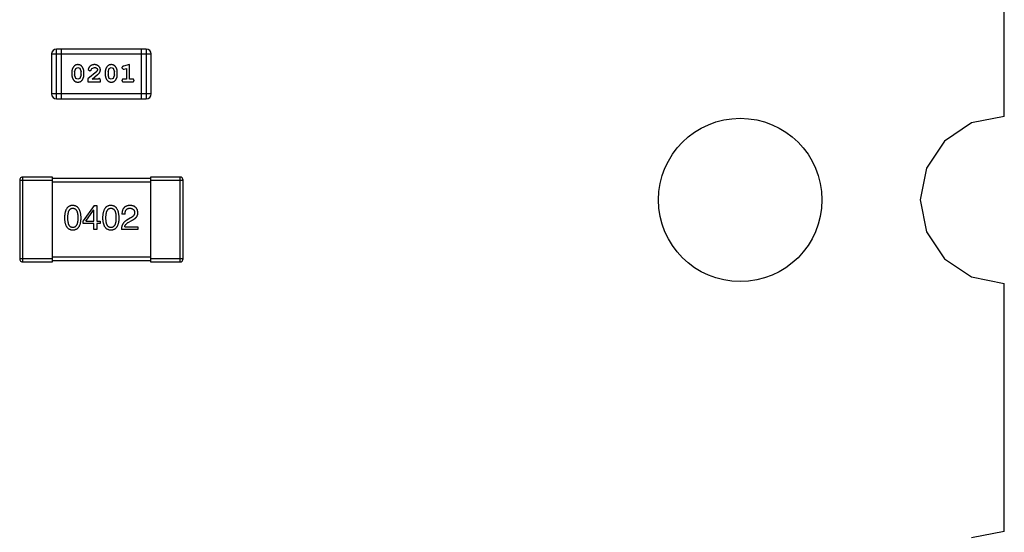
# Model space of a CAD drawing. Header units: inches. Extents: x -50 to 60, y -7 to 68.
# Tile 104 of 108: x 54.27 to 60.3, y 37.25 to 40.39. Entities that reach past the tile are written whole.
import ezdxf

# ---------------------------------------------------------------- set-up
doc = ezdxf.new("R2010")
doc.units = ezdxf.units.IN
doc.header["$LTSCALE"] = 1.21
doc.header["$MEASUREMENT"] = 0
doc.layers.get('0').update_dxf_attribs({"linetype": 'CONTINUOUS'})

msp = doc.modelspace()

# ---------------------------------------------------------------- linework, layer by layer
at = {"color": 7, "linetype": 'Continuous'}
for p, q in [((60.297, 39.7995), (60.2972, 41.3199)), ((54.4969, 39.9076), (54.4969, 40.2124)), ((55.0456, 40.2124), (54.4969, 40.2124)), ((54.5274, 39.9076), (54.5274, 40.2124)), ((55.0151, 40.2124), (55.0151, 39.9076)), ((55.0456, 40.2124), (55.0456, 39.9076)), ((54.4665, 40.1819), (54.4665, 39.9381)), ((54.4665, 40.1819), (55.0761, 40.1819)), ((55.0761, 39.9381), (55.0761, 40.1819)), ((54.6077, 40.0718), (54.6149, 40.0936)), ((54.6149, 40.0936), (54.6273, 40.0994)), ((54.6273, 40.0994), (54.6394, 40.0941)), ((54.6394, 40.0941), (54.647, 40.0718)), ((54.7429, 40.0751), (54.6879, 40.0301)), ((54.691, 40.0873), (54.6999, 40.0789)), ((54.6999, 40.0789), (54.7083, 40.0855)), ((54.7083, 40.0855), (54.7133, 40.094)), ((54.7133, 40.094), (54.7282, 40.0994)), ((54.7477, 40.0848), (54.7429, 40.0751)), ((54.8122, 40.0718), (54.8194, 40.0936)), ((54.8194, 40.0936), (54.8318, 40.0994)), ((54.8318, 40.0994), (54.8439, 40.0941)), ((54.8439, 40.0941), (54.8515, 40.0718)), ((54.8971, 40.0976), (54.905, 40.0883)), ((54.905, 40.0883), (54.9104, 40.0894)), ((54.9427, 40.1167), (54.9062, 40.1068)), ((54.9104, 40.0894), (54.9254, 40.0935)), ((54.9254, 40.0935), (54.9254, 40.0286)), ((54.9427, 40.0286), (54.9427, 40.1167)), ((54.5904, 40.072), (54.5904, 40.0543)), ((54.6077, 40.0718), (54.6077, 40.0546)), ((54.6153, 40.0323), (54.6077, 40.0546)), ((54.6274, 40.027), (54.6153, 40.0323)), ((54.6397, 40.0328), (54.6274, 40.027)), ((54.647, 40.0546), (54.6397, 40.0328)), ((54.647, 40.0546), (54.647, 40.0718)), ((54.6643, 40.0543), (54.6643, 40.072)), ((54.6879, 40.0301), (54.6879, 40.0113)), ((54.7146, 40.0286), (54.7482, 40.0556)), ((54.7508, 40.0286), (54.7146, 40.0286)), ((54.7563, 40.0317), (54.7508, 40.0286)), ((54.765, 40.0113), (54.765, 40.0191)), ((54.7949, 40.072), (54.7949, 40.0543)), ((54.8122, 40.0718), (54.8122, 40.0546)), ((54.8198, 40.0323), (54.8122, 40.0546)), ((54.832, 40.027), (54.8198, 40.0323)), ((54.8442, 40.0328), (54.832, 40.027)), ((54.8515, 40.0546), (54.8442, 40.0328)), ((54.8515, 40.0546), (54.8515, 40.0718)), ((54.8688, 40.0543), (54.8688, 40.072)), ((54.9254, 40.0286), (54.9081, 40.0286)), ((54.96, 40.0286), (54.9427, 40.0286)), ((54.6879, 40.0113), (54.765, 40.0113)), ((54.9081, 40.0113), (54.96, 40.0113)), ((55.0761, 39.9381), (54.4665, 39.9381)), ((54.4969, 39.9076), (55.0456, 39.9076)), ((60.297, 39.7995), (60.0961, 39.7595)), ((60.0961, 39.7595), (59.9307, 39.649)), ((59.9307, 39.649), (59.8202, 39.4836)), ((59.8202, 39.4836), (59.7814, 39.2885)), ((54.2913, 38.9087), (54.2913, 39.4287)), ((54.4713, 39.4287), (54.2913, 39.4287)), ((54.4713, 38.9087), (54.4713, 39.4287)), ((55.0713, 39.4187), (54.4713, 39.4187)), ((55.0713, 39.4287), (55.0713, 38.9087)), ((55.2513, 39.4287), (55.0713, 39.4287)), ((55.2513, 39.4287), (55.2513, 38.9087)), ((54.2713, 39.4087), (54.2713, 38.9287)), ((54.2713, 39.4087), (54.4713, 39.4087)), ((54.4713, 39.3987), (55.0713, 39.3987)), ((55.0713, 39.4087), (55.2713, 39.4087)), ((55.2713, 38.9287), (55.2713, 39.4087)), ((54.7268, 39.2549), (54.6596, 39.1615)), ((54.7268, 39.2549), (54.7424, 39.2549)), ((54.7424, 39.2549), (54.7424, 39.159)), ((59.7814, 39.2885), (59.8202, 39.0934)), ((54.6768, 39.159), (54.7235, 39.2262)), ((54.7244, 39.2262), (54.7235, 39.2262)), ((54.7244, 39.159), (54.7244, 39.2262)), ((54.9157, 39.2016), (54.8969, 39.2016)), ((54.9477, 39.1771), (54.928, 39.1656)), ((54.6596, 39.1435), (54.6596, 39.1615)), ((54.7244, 39.1435), (54.6596, 39.1435)), ((54.6768, 39.159), (54.7244, 39.159)), ((54.7244, 39.1074), (54.7244, 39.1435)), ((54.7424, 39.159), (54.7645, 39.159)), ((54.7424, 39.1435), (54.7424, 39.1074)), ((54.7645, 39.1435), (54.7424, 39.1435)), ((54.7645, 39.159), (54.7645, 39.1435)), ((54.9141, 39.1246), (54.9944, 39.1246)), ((54.9387, 39.1525), (54.9542, 39.1615)), ((54.9944, 39.1246), (54.9944, 39.1074)), ((54.7424, 39.1074), (54.7244, 39.1074)), ((54.9944, 39.1074), (54.8936, 39.1074)), ((59.8202, 39.0934), (59.9307, 38.9281)), ((54.4713, 38.9287), (54.2713, 38.9287)), ((55.0713, 38.9387), (54.4713, 38.9387)), ((55.2713, 38.9287), (55.0713, 38.9287)), ((59.9307, 38.9281), (60.0961, 38.8175)), ((54.2913, 38.9087), (54.4713, 38.9087)), ((54.4713, 38.9187), (55.0713, 38.9187)), ((55.0713, 38.9087), (55.2513, 38.9087)), ((60.0961, 38.8175), (60.2968, 38.7776)), ((60.2966, 37.2594), (60.2968, 38.7776)), ((60.2966, 37.2594), (60.0961, 37.2195))]:
    msp.add_line(p, q, dxfattribs=at)
msp.add_circle((58.6812, 39.2885), 0.5, dxfattribs=at)
for centre, radius, start, end in [((54.4969, 40.1819), 0.0305, 90, 180), ((55.0456, 40.1819), 0.0305, 0, 90), ((54.4969, 39.9381), 0.0305, 180, 270), ((55.0456, 39.9381), 0.0305, 270, 0), ((54.2913, 39.4087), 0.02, 90, 180), ((55.2513, 39.4087), 0.02, 0, 90), ((54.2913, 38.9287), 0.02, 180, 270), ((55.2513, 38.9287), 0.02, 270, 0)]:
    msp.add_arc(centre, radius, start, end, dxfattribs=at)
for points, knots in [([(54.6271, 40.1167), (54.6257, 40.1166), (54.6229, 40.1165), (54.6188, 40.1158), (54.615, 40.1147), (54.6114, 40.1131), (54.6081, 40.1111), (54.6051, 40.1086), (54.6023, 40.1056), (54.5998, 40.1022), (54.5976, 40.0986), (54.5957, 40.0949), (54.594, 40.0912), (54.5927, 40.0874), (54.5916, 40.0837), (54.5909, 40.0798), (54.5904, 40.0759), (54.5904, 40.0734), (54.5904, 40.072)], [0, 0, 0, 0, 0.06692, 0.130834, 0.19258, 0.252759, 0.312631, 0.373411, 0.436359, 0.501894, 0.568244, 0.632472, 0.69556, 0.757163, 0.818592, 0.878885, 0.939235, 1, 1, 1, 1]), ([(54.6643, 40.072), (54.6643, 40.0731), (54.6642, 40.0753), (54.6639, 40.0785), (54.6634, 40.0816), (54.6627, 40.0847), (54.6618, 40.0877), (54.6607, 40.0908), (54.6594, 40.0937), (54.6579, 40.0966), (54.6563, 40.0993), (54.6547, 40.1019), (54.653, 40.1042), (54.6514, 40.1063), (54.6496, 40.1082), (54.6479, 40.1098), (54.6462, 40.1112), (54.6438, 40.1128), (54.6407, 40.1144), (54.6365, 40.1157), (54.6319, 40.1165), (54.6288, 40.1166), (54.6271, 40.1167)], [0, 0, 0, 0, 0.049855, 0.099516, 0.148482, 0.19758, 0.246804, 0.296268, 0.346517, 0.397047, 0.446826, 0.49336, 0.537801, 0.579207, 0.617974, 0.654833, 0.689171, 0.722088, 0.786392, 0.853518, 0.924186, 1, 1, 1, 1]), ([(54.7283, 40.1167), (54.7266, 40.1166), (54.7232, 40.1165), (54.7183, 40.1156), (54.7136, 40.1142), (54.7091, 40.1122), (54.7049, 40.1098), (54.7013, 40.1069), (54.6981, 40.1037), (54.6956, 40.1001), (54.6936, 40.0965), (54.6922, 40.0932), (54.6912, 40.0902), (54.6911, 40.0882), (54.691, 40.0873)], [0, 0, 0, 0, 0.098286, 0.193983, 0.289056, 0.384352, 0.477435, 0.566197, 0.652355, 0.737986, 0.818188, 0.887401, 0.94802, 1, 1, 1, 1]), ([(54.7282, 40.0994), (54.7296, 40.0993), (54.7323, 40.0992), (54.7361, 40.0984), (54.7395, 40.097), (54.7424, 40.0951), (54.7447, 40.0928), (54.7464, 40.0903), (54.7475, 40.0876), (54.7476, 40.0858), (54.7477, 40.0848)], [0, 0, 0, 0, 0.156344, 0.299348, 0.4327, 0.561, 0.682299, 0.791883, 0.89611, 1, 1, 1, 1]), ([(54.765, 40.0839), (54.7649, 40.085), (54.7649, 40.0872), (54.7644, 40.0904), (54.7636, 40.0935), (54.7624, 40.0965), (54.761, 40.0994), (54.7592, 40.1021), (54.7571, 40.1047), (54.7547, 40.1071), (54.7521, 40.1094), (54.7492, 40.1113), (54.7462, 40.113), (54.7429, 40.1143), (54.7395, 40.1154), (54.736, 40.1161), (54.7322, 40.1166), (54.7296, 40.1166), (54.7283, 40.1167)], [0, 0, 0, 0, 0.060981, 0.120256, 0.178148, 0.236115, 0.293993, 0.352864, 0.413358, 0.476056, 0.539296, 0.602396, 0.665116, 0.728325, 0.792919, 0.859317, 0.928302, 1, 1, 1, 1]), ([(54.7482, 40.0556), (54.7491, 40.0564), (54.7508, 40.0579), (54.7532, 40.0601), (54.7553, 40.0622), (54.7571, 40.0642), (54.7587, 40.066), (54.7601, 40.0678), (54.7612, 40.0695), (54.7623, 40.0715), (54.7634, 40.0741), (54.7643, 40.0772), (54.7649, 40.0805), (54.7649, 40.0828), (54.765, 40.0839)], [0, 0, 0, 0, 0.103002, 0.197728, 0.285279, 0.365235, 0.437224, 0.502446, 0.560545, 0.611446, 0.707576, 0.80349, 0.900532, 1, 1, 1, 1]), ([(54.8317, 40.1167), (54.8302, 40.1166), (54.8274, 40.1165), (54.8233, 40.1158), (54.8195, 40.1147), (54.8159, 40.1131), (54.8126, 40.1111), (54.8096, 40.1086), (54.8068, 40.1056), (54.8043, 40.1022), (54.8021, 40.0986), (54.8002, 40.0949), (54.7985, 40.0912), (54.7972, 40.0874), (54.7961, 40.0837), (54.7954, 40.0798), (54.7949, 40.0759), (54.7949, 40.0734), (54.7949, 40.072)], [0, 0, 0, 0, 0.06692, 0.130834, 0.19258, 0.252759, 0.312631, 0.373411, 0.436359, 0.501894, 0.568244, 0.632472, 0.69556, 0.757163, 0.818592, 0.878885, 0.939235, 1, 1, 1, 1]), ([(54.8688, 40.072), (54.8688, 40.0731), (54.8687, 40.0753), (54.8685, 40.0785), (54.8679, 40.0816), (54.8672, 40.0847), (54.8663, 40.0877), (54.8652, 40.0908), (54.8639, 40.0937), (54.8624, 40.0966), (54.8608, 40.0993), (54.8592, 40.1019), (54.8575, 40.1042), (54.8559, 40.1063), (54.8541, 40.1082), (54.8524, 40.1098), (54.8507, 40.1112), (54.8483, 40.1128), (54.8452, 40.1144), (54.841, 40.1157), (54.8365, 40.1165), (54.8333, 40.1166), (54.8317, 40.1167)], [0, 0, 0, 0, 0.049855, 0.099516, 0.148482, 0.19758, 0.246804, 0.296268, 0.346517, 0.397047, 0.446826, 0.49336, 0.537801, 0.579207, 0.617974, 0.654833, 0.689171, 0.722088, 0.786392, 0.853518, 0.924186, 1, 1, 1, 1]), ([(54.9062, 40.1068), (54.9053, 40.1065), (54.9038, 40.1061), (54.9017, 40.1052), (54.9, 40.1043), (54.8988, 40.1033), (54.898, 40.1021), (54.8975, 40.1008), (54.8972, 40.0992), (54.8971, 40.0982), (54.8971, 40.0976)], [0, 0, 0, 0, 0.187321, 0.344927, 0.475328, 0.579604, 0.674244, 0.773631, 0.882025, 1, 1, 1, 1]), ([(54.5904, 40.0543), (54.5904, 40.0532), (54.5904, 40.0511), (54.5907, 40.0479), (54.5912, 40.0448), (54.5919, 40.0417), (54.5928, 40.0387), (54.5939, 40.0357), (54.5952, 40.0327), (54.5966, 40.0298), (54.5982, 40.0271), (54.5998, 40.0245), (54.6015, 40.0222), (54.6031, 40.0201), (54.6048, 40.0183), (54.6065, 40.0166), (54.6083, 40.0152), (54.6106, 40.0136), (54.6138, 40.012), (54.618, 40.0107), (54.6226, 40.0098), (54.6258, 40.0097), (54.6274, 40.0097)], [0, 0, 0, 0, 0.049886, 0.09882, 0.148132, 0.19689, 0.246038, 0.295176, 0.345305, 0.395692, 0.445312, 0.491875, 0.535813, 0.577009, 0.616081, 0.652689, 0.687585, 0.720206, 0.785062, 0.85223, 0.923759, 1, 1, 1, 1]), ([(54.6274, 40.0097), (54.6288, 40.0097), (54.6317, 40.0098), (54.6357, 40.0105), (54.6396, 40.0116), (54.6432, 40.0132), (54.6465, 40.0152), (54.6495, 40.0178), (54.6523, 40.0207), (54.6548, 40.0241), (54.657, 40.0277), (54.6589, 40.0314), (54.6606, 40.0351), (54.662, 40.0388), (54.663, 40.0427), (54.6638, 40.0465), (54.6642, 40.0504), (54.6643, 40.053), (54.6643, 40.0543)], [0, 0, 0, 0, 0.067217, 0.131051, 0.19272, 0.252824, 0.312745, 0.373449, 0.436041, 0.501494, 0.567761, 0.632087, 0.695096, 0.757109, 0.817993, 0.878657, 0.939311, 1, 1, 1, 1]), ([(54.765, 40.0191), (54.765, 40.0202), (54.7649, 40.0222), (54.7645, 40.0249), (54.7638, 40.0271), (54.7627, 40.0289), (54.7614, 40.0302), (54.7599, 40.0311), (54.7582, 40.0316), (54.757, 40.0317), (54.7563, 40.0317)], [0, 0, 0, 0, 0.1844, 0.34094, 0.473574, 0.586824, 0.690029, 0.789175, 0.890445, 1, 1, 1, 1]), ([(54.7949, 40.0543), (54.7949, 40.0532), (54.7949, 40.0511), (54.7952, 40.0479), (54.7957, 40.0448), (54.7964, 40.0417), (54.7973, 40.0387), (54.7984, 40.0357), (54.7997, 40.0327), (54.8012, 40.0298), (54.8027, 40.0271), (54.8043, 40.0245), (54.806, 40.0222), (54.8076, 40.0201), (54.8093, 40.0183), (54.811, 40.0166), (54.8128, 40.0152), (54.8151, 40.0136), (54.8183, 40.012), (54.8225, 40.0107), (54.8271, 40.0098), (54.8303, 40.0097), (54.8319, 40.0097)], [0, 0, 0, 0, 0.049886, 0.09882, 0.148132, 0.19689, 0.246038, 0.295176, 0.345305, 0.395692, 0.445312, 0.491875, 0.535813, 0.577009, 0.616081, 0.652689, 0.687585, 0.720206, 0.785062, 0.85223, 0.923759, 1, 1, 1, 1]), ([(54.8319, 40.0097), (54.8334, 40.0097), (54.8362, 40.0098), (54.8403, 40.0105), (54.8441, 40.0116), (54.8477, 40.0132), (54.851, 40.0152), (54.854, 40.0178), (54.8568, 40.0207), (54.8593, 40.0241), (54.8615, 40.0277), (54.8635, 40.0314), (54.8651, 40.0351), (54.8665, 40.0388), (54.8675, 40.0427), (54.8683, 40.0465), (54.8687, 40.0504), (54.8688, 40.053), (54.8688, 40.0543)], [0, 0, 0, 0, 0.067217, 0.131051, 0.19272, 0.252824, 0.312745, 0.373449, 0.436041, 0.501494, 0.567761, 0.632087, 0.695096, 0.757109, 0.817993, 0.878657, 0.939311, 1, 1, 1, 1]), ([(54.9081, 40.0286), (54.9072, 40.0285), (54.9056, 40.0285), (54.9032, 40.028), (54.9013, 40.0273), (54.8997, 40.0262), (54.8986, 40.0249), (54.8977, 40.0234), (54.8972, 40.0217), (54.8972, 40.0205), (54.8971, 40.0199)], [0, 0, 0, 0, 0.169102, 0.317658, 0.446239, 0.563118, 0.671828, 0.776546, 0.884858, 1, 1, 1, 1]), ([(54.8971, 40.0199), (54.8972, 40.0193), (54.8972, 40.0181), (54.8977, 40.0164), (54.8986, 40.0149), (54.8997, 40.0136), (54.9013, 40.0125), (54.9032, 40.0118), (54.9056, 40.0113), (54.9072, 40.0113), (54.9081, 40.0113)], [0, 0, 0, 0, 0.115051, 0.223278, 0.329269, 0.437893, 0.554681, 0.682591, 0.83103, 1, 1, 1, 1]), ([(54.9711, 40.0199), (54.971, 40.0205), (54.971, 40.0217), (54.9705, 40.0234), (54.9696, 40.0249), (54.9685, 40.0262), (54.9669, 40.0273), (54.965, 40.028), (54.9626, 40.0285), (54.9609, 40.0285), (54.96, 40.0286)], [0, 0, 0, 0, 0.11517, 0.223509, 0.328254, 0.438012, 0.553651, 0.682263, 0.830856, 1, 1, 1, 1]), ([(54.96, 40.0113), (54.9609, 40.0113), (54.9626, 40.0113), (54.9649, 40.0118), (54.9669, 40.0125), (54.9684, 40.0136), (54.9696, 40.0149), (54.9705, 40.0164), (54.971, 40.0181), (54.971, 40.0193), (54.9711, 40.0199)], [0, 0, 0, 0, 0.169012, 0.317488, 0.445429, 0.560977, 0.67065, 0.776666, 0.88492, 1, 1, 1, 1]), ([(54.5963, 39.2549), (54.5943, 39.2548), (54.5904, 39.2547), (54.5848, 39.2537), (54.5796, 39.2521), (54.5747, 39.25), (54.5701, 39.2472), (54.566, 39.2439), (54.5622, 39.24), (54.5589, 39.2354), (54.5559, 39.2304), (54.5533, 39.2247), (54.551, 39.2184), (54.5492, 39.2116), (54.5477, 39.2042), (54.5466, 39.1962), (54.5458, 39.1877), (54.5456, 39.1817), (54.5455, 39.1787)], [0, 0, 0, 0, 0.057911, 0.113262, 0.165956, 0.217443, 0.268511, 0.319665, 0.372, 0.426129, 0.483365, 0.543779, 0.607756, 0.676562, 0.749704, 0.827713, 0.911177, 1, 1, 1, 1]), ([(54.566, 39.1787), (54.566, 39.1811), (54.566, 39.1857), (54.5664, 39.1924), (54.567, 39.1986), (54.5678, 39.2044), (54.5689, 39.2097), (54.5701, 39.2146), (54.5717, 39.219), (54.5735, 39.2229), (54.5755, 39.2264), (54.5777, 39.2294), (54.5802, 39.232), (54.583, 39.2341), (54.586, 39.2357), (54.5892, 39.2369), (54.5927, 39.2376), (54.5951, 39.2377), (54.5963, 39.2377)], [0, 0, 0, 0, 0.096452, 0.187278, 0.271765, 0.350519, 0.423437, 0.491321, 0.554011, 0.612224, 0.666281, 0.717003, 0.764884, 0.811423, 0.856783, 0.902993, 0.950236, 1, 1, 1, 1]), ([(54.6471, 39.1787), (54.647, 39.1817), (54.6467, 39.1876), (54.6459, 39.196), (54.6447, 39.204), (54.6431, 39.2113), (54.6412, 39.2181), (54.639, 39.2243), (54.6363, 39.23), (54.6333, 39.235), (54.63, 39.2395), (54.6262, 39.2435), (54.6221, 39.2469), (54.6177, 39.2497), (54.6128, 39.2518), (54.6076, 39.2535), (54.6021, 39.2546), (54.5983, 39.2548), (54.5963, 39.2549)], [0, 0, 0, 0, 0.088475, 0.171606, 0.249595, 0.322626, 0.391327, 0.455765, 0.516374, 0.573675, 0.628522, 0.681161, 0.732559, 0.783563, 0.83504, 0.887639, 0.942585, 1, 1, 1, 1]), ([(54.5963, 39.2377), (54.5976, 39.2377), (54.6, 39.2376), (54.6036, 39.2369), (54.6069, 39.2357), (54.61, 39.2341), (54.6128, 39.232), (54.6154, 39.2294), (54.6177, 39.2264), (54.6198, 39.2229), (54.6216, 39.219), (54.6232, 39.2146), (54.6245, 39.2097), (54.6256, 39.2044), (54.6264, 39.1986), (54.627, 39.1924), (54.6274, 39.1857), (54.6274, 39.1811), (54.6275, 39.1787)], [0, 0, 0, 0, 0.050604, 0.098688, 0.145699, 0.191791, 0.238625, 0.286717, 0.337546, 0.391814, 0.449755, 0.512106, 0.579685, 0.652048, 0.730262, 0.814146, 0.904281, 1, 1, 1, 1]), ([(54.8295, 39.2549), (54.8275, 39.2548), (54.8236, 39.2547), (54.818, 39.2537), (54.8127, 39.2521), (54.8078, 39.25), (54.8033, 39.2472), (54.7992, 39.2439), (54.7954, 39.24), (54.792, 39.2354), (54.789, 39.2304), (54.7864, 39.2247), (54.7842, 39.2184), (54.7823, 39.2116), (54.7808, 39.2042), (54.7797, 39.1962), (54.7789, 39.1877), (54.7787, 39.1817), (54.7786, 39.1787)], [0, 0, 0, 0, 0.057911, 0.113262, 0.165956, 0.217443, 0.268511, 0.319665, 0.372, 0.426129, 0.483365, 0.543779, 0.607756, 0.676562, 0.749704, 0.827713, 0.911177, 1, 1, 1, 1]), ([(54.7991, 39.1787), (54.7992, 39.1811), (54.7992, 39.1857), (54.7996, 39.1924), (54.8001, 39.1986), (54.8009, 39.2044), (54.8021, 39.2097), (54.8033, 39.2146), (54.8048, 39.219), (54.8066, 39.2229), (54.8086, 39.2264), (54.8109, 39.2294), (54.8134, 39.232), (54.8161, 39.2341), (54.8191, 39.2357), (54.8224, 39.2369), (54.8258, 39.2376), (54.8282, 39.2377), (54.8295, 39.2377)], [0, 0, 0, 0, 0.096452, 0.187278, 0.271765, 0.350519, 0.423437, 0.491321, 0.554011, 0.612224, 0.666281, 0.717003, 0.764884, 0.811423, 0.856783, 0.902993, 0.950236, 1, 1, 1, 1]), ([(54.8803, 39.1787), (54.8801, 39.1817), (54.8799, 39.1876), (54.879, 39.196), (54.8778, 39.204), (54.8763, 39.2113), (54.8744, 39.2181), (54.8721, 39.2243), (54.8695, 39.23), (54.8665, 39.235), (54.8631, 39.2395), (54.8594, 39.2435), (54.8553, 39.2469), (54.8508, 39.2497), (54.846, 39.2518), (54.8408, 39.2535), (54.8353, 39.2546), (54.8314, 39.2548), (54.8295, 39.2549)], [0, 0, 0, 0, 0.088475, 0.171606, 0.249595, 0.322626, 0.391327, 0.455765, 0.516374, 0.573675, 0.628522, 0.681161, 0.732559, 0.783563, 0.83504, 0.887639, 0.942585, 1, 1, 1, 1]), ([(54.8295, 39.2377), (54.8307, 39.2377), (54.8332, 39.2376), (54.8367, 39.2369), (54.8401, 39.2357), (54.8432, 39.2341), (54.846, 39.232), (54.8486, 39.2294), (54.8508, 39.2264), (54.853, 39.2229), (54.8548, 39.219), (54.8563, 39.2146), (54.8577, 39.2097), (54.8587, 39.2044), (54.8596, 39.1986), (54.8602, 39.1924), (54.8605, 39.1857), (54.8606, 39.1811), (54.8606, 39.1787)], [0, 0, 0, 0, 0.050604, 0.098688, 0.145699, 0.191791, 0.238625, 0.286717, 0.337546, 0.391814, 0.449755, 0.512106, 0.579685, 0.652048, 0.730262, 0.814146, 0.904281, 1, 1, 1, 1]), ([(54.9477, 39.2549), (54.9457, 39.2548), (54.9417, 39.2546), (54.936, 39.2538), (54.9307, 39.2527), (54.9258, 39.2511), (54.9213, 39.2491), (54.9171, 39.2468), (54.9133, 39.244), (54.9099, 39.2408), (54.9069, 39.2373), (54.9043, 39.2333), (54.9021, 39.229), (54.9002, 39.2243), (54.8988, 39.2192), (54.8977, 39.2137), (54.8971, 39.2078), (54.8969, 39.2037), (54.8969, 39.2016)], [0, 0, 0, 0, 0.07282, 0.141057, 0.2062, 0.267672, 0.326735, 0.383519, 0.439188, 0.494454, 0.549628, 0.605958, 0.66397, 0.72402, 0.787502, 0.854127, 0.925065, 1, 1, 1, 1]), ([(54.9157, 39.2016), (54.9158, 39.2031), (54.9159, 39.2059), (54.9163, 39.21), (54.9169, 39.2138), (54.9178, 39.2174), (54.9189, 39.2206), (54.9202, 39.2236), (54.9217, 39.2263), (54.9235, 39.2287), (54.9254, 39.2309), (54.9276, 39.2327), (54.93, 39.2342), (54.9326, 39.2355), (54.9355, 39.2365), (54.9385, 39.2372), (54.9418, 39.2376), (54.9441, 39.2377), (54.9452, 39.2377)], [0, 0, 0, 0, 0.082594, 0.15978, 0.232961, 0.301462, 0.365595, 0.426678, 0.484662, 0.540809, 0.595146, 0.648401, 0.702272, 0.757102, 0.813447, 0.872233, 0.934055, 1, 1, 1, 1]), ([(54.9452, 39.2377), (54.9463, 39.2377), (54.9485, 39.2375), (54.9517, 39.2372), (54.9547, 39.2366), (54.9575, 39.2358), (54.96, 39.2348), (54.9624, 39.2337), (54.9646, 39.2323), (54.9666, 39.2308), (54.9683, 39.229), (54.9699, 39.2271), (54.9712, 39.225), (54.9723, 39.2226), (54.9732, 39.2201), (54.974, 39.2174), (54.9745, 39.2145), (54.9746, 39.2125), (54.9747, 39.2115)], [0, 0, 0, 0, 0.076112, 0.148436, 0.216883, 0.281466, 0.34298, 0.402356, 0.459881, 0.51546, 0.571111, 0.62658, 0.683162, 0.741007, 0.801404, 0.863825, 0.930544, 1, 1, 1, 1]), ([(54.9944, 39.2107), (54.9943, 39.2124), (54.994, 39.2157), (54.9932, 39.2204), (54.9921, 39.2249), (54.9906, 39.2291), (54.9889, 39.233), (54.9868, 39.2365), (54.9843, 39.2398), (54.9815, 39.2427), (54.9784, 39.2453), (54.975, 39.2476), (54.9712, 39.2496), (54.9672, 39.2514), (54.9627, 39.2527), (54.958, 39.2538), (54.953, 39.2545), (54.9495, 39.2548), (54.9477, 39.2549)], [0, 0, 0, 0, 0.070688, 0.137741, 0.201612, 0.262778, 0.321223, 0.378455, 0.434411, 0.490146, 0.546362, 0.603392, 0.662208, 0.723401, 0.787372, 0.85442, 0.925153, 1, 1, 1, 1]), ([(54.5455, 39.1787), (54.5456, 39.1758), (54.5458, 39.17), (54.5466, 39.1617), (54.5477, 39.154), (54.5492, 39.1469), (54.551, 39.1403), (54.5533, 39.1342), (54.5559, 39.1287), (54.5589, 39.1238), (54.5622, 39.1194), (54.566, 39.1156), (54.5701, 39.1124), (54.5747, 39.1097), (54.5796, 39.1077), (54.5848, 39.1061), (54.5904, 39.1052), (54.5943, 39.105), (54.5963, 39.1049)], [0, 0, 0, 0, 0.087693, 0.170223, 0.247496, 0.319826, 0.387768, 0.451403, 0.511459, 0.568358, 0.622671, 0.675251, 0.726739, 0.778422, 0.830759, 0.884394, 0.940865, 1, 1, 1, 1]), ([(54.5963, 39.1197), (54.5951, 39.1197), (54.5927, 39.1198), (54.5892, 39.1205), (54.586, 39.1216), (54.583, 39.1233), (54.5802, 39.1254), (54.5777, 39.128), (54.5755, 39.131), (54.5735, 39.1345), (54.5717, 39.1384), (54.5701, 39.1428), (54.5689, 39.1477), (54.5678, 39.153), (54.567, 39.1588), (54.5664, 39.165), (54.566, 39.1717), (54.566, 39.1763), (54.566, 39.1787)], [0, 0, 0, 0, 0.049766, 0.097012, 0.143225, 0.188786, 0.235079, 0.282962, 0.333687, 0.387747, 0.445963, 0.508657, 0.576545, 0.649868, 0.72822, 0.812712, 0.903543, 1, 1, 1, 1]), ([(54.5963, 39.1049), (54.5983, 39.105), (54.6022, 39.1052), (54.6078, 39.1061), (54.6131, 39.1077), (54.618, 39.1097), (54.6225, 39.1124), (54.6266, 39.1156), (54.6304, 39.1194), (54.6338, 39.1238), (54.6367, 39.1287), (54.6393, 39.1342), (54.6416, 39.1403), (54.6434, 39.1469), (54.645, 39.154), (54.6461, 39.1617), (54.6468, 39.17), (54.647, 39.1758), (54.6471, 39.1787)], [0, 0, 0, 0, 0.059134, 0.115603, 0.169236, 0.221572, 0.273254, 0.32474, 0.377319, 0.431815, 0.488555, 0.548609, 0.612242, 0.680182, 0.75251, 0.829782, 0.91231, 1, 1, 1, 1]), ([(54.6275, 39.1787), (54.6274, 39.1763), (54.6274, 39.1718), (54.627, 39.1652), (54.6264, 39.159), (54.6256, 39.1533), (54.6245, 39.148), (54.6232, 39.1432), (54.6216, 39.1388), (54.6198, 39.1349), (54.6177, 39.1314), (54.6154, 39.1284), (54.6128, 39.1257), (54.61, 39.1236), (54.6069, 39.1219), (54.6036, 39.1207), (54.6, 39.1199), (54.5976, 39.1198), (54.5963, 39.1197)], [0, 0, 0, 0, 0.094834, 0.184067, 0.267029, 0.344713, 0.417334, 0.484367, 0.546941, 0.604717, 0.65953, 0.710539, 0.759381, 0.806382, 0.853027, 0.900623, 0.949121, 1, 1, 1, 1]), ([(54.7786, 39.1787), (54.7787, 39.1758), (54.7789, 39.17), (54.7797, 39.1617), (54.7808, 39.154), (54.7823, 39.1469), (54.7842, 39.1403), (54.7864, 39.1342), (54.789, 39.1287), (54.7921, 39.1238), (54.7954, 39.1194), (54.7992, 39.1156), (54.8033, 39.1124), (54.8078, 39.1097), (54.8127, 39.1077), (54.818, 39.1061), (54.8236, 39.1052), (54.8275, 39.105), (54.8295, 39.1049)], [0, 0, 0, 0, 0.087693, 0.170223, 0.247496, 0.319826, 0.387768, 0.451403, 0.511459, 0.568358, 0.622671, 0.675251, 0.726739, 0.778422, 0.830759, 0.884394, 0.940865, 1, 1, 1, 1]), ([(54.8295, 39.1197), (54.8282, 39.1197), (54.8258, 39.1198), (54.8224, 39.1205), (54.8191, 39.1216), (54.8161, 39.1233), (54.8134, 39.1254), (54.8109, 39.128), (54.8086, 39.131), (54.8066, 39.1345), (54.8048, 39.1384), (54.8033, 39.1428), (54.802, 39.1477), (54.8009, 39.153), (54.8001, 39.1588), (54.7996, 39.165), (54.7992, 39.1717), (54.7992, 39.1763), (54.7991, 39.1787)], [0, 0, 0, 0, 0.049766, 0.097012, 0.143225, 0.188786, 0.235079, 0.282962, 0.333687, 0.387747, 0.445963, 0.508657, 0.576545, 0.649868, 0.72822, 0.812712, 0.903543, 1, 1, 1, 1]), ([(54.8606, 39.1787), (54.8606, 39.1763), (54.8605, 39.1718), (54.8602, 39.1652), (54.8596, 39.159), (54.8587, 39.1533), (54.8577, 39.148), (54.8563, 39.1432), (54.8548, 39.1388), (54.8529, 39.1349), (54.8509, 39.1314), (54.8485, 39.1284), (54.846, 39.1257), (54.8431, 39.1236), (54.8401, 39.1219), (54.8368, 39.1207), (54.8332, 39.1199), (54.8307, 39.1198), (54.8295, 39.1197)], [0, 0, 0, 0, 0.094834, 0.184067, 0.267029, 0.344713, 0.417334, 0.484367, 0.546941, 0.604717, 0.65953, 0.710539, 0.759381, 0.806382, 0.853027, 0.900623, 0.949121, 1, 1, 1, 1]), ([(54.8295, 39.1049), (54.8314, 39.105), (54.8353, 39.1052), (54.841, 39.1061), (54.8462, 39.1077), (54.8511, 39.1097), (54.8556, 39.1124), (54.8598, 39.1156), (54.8635, 39.1194), (54.8669, 39.1238), (54.8699, 39.1287), (54.8725, 39.1342), (54.8747, 39.1403), (54.8766, 39.1469), (54.8781, 39.154), (54.8792, 39.1617), (54.88, 39.17), (54.8802, 39.1758), (54.8803, 39.1787)], [0, 0, 0, 0, 0.059134, 0.115603, 0.169236, 0.221572, 0.273254, 0.32474, 0.377319, 0.431815, 0.488555, 0.548609, 0.612242, 0.680182, 0.75251, 0.829782, 0.91231, 1, 1, 1, 1]), ([(54.9747, 39.2115), (54.9748, 39.2107), (54.9749, 39.2091), (54.9747, 39.2067), (54.9743, 39.2043), (54.9737, 39.2019), (54.9728, 39.1996), (54.9717, 39.1974), (54.9704, 39.1952), (54.9688, 39.193), (54.967, 39.1908), (54.9649, 39.1888), (54.9626, 39.1867), (54.9601, 39.1847), (54.9573, 39.1827), (54.9543, 39.1808), (54.9511, 39.1789), (54.9488, 39.1777), (54.9477, 39.1771)], [0, 0, 0, 0, 0.052237, 0.103888, 0.155485, 0.207395, 0.259864, 0.31356, 0.369176, 0.4266, 0.486836, 0.550048, 0.61567, 0.685271, 0.75824, 0.834614, 0.915635, 1, 1, 1, 1]), ([(54.9542, 39.1615), (54.9559, 39.1623), (54.9592, 39.1638), (54.964, 39.1663), (54.9683, 39.1689), (54.9724, 39.1715), (54.9761, 39.1743), (54.9795, 39.1772), (54.9825, 39.1801), (54.9852, 39.1831), (54.9875, 39.1863), (54.9895, 39.1895), (54.9912, 39.1928), (54.9926, 39.1962), (54.9935, 39.1997), (54.9942, 39.2033), (54.9945, 39.2069), (54.9944, 39.2094), (54.9944, 39.2107)], [0, 0, 0, 0, 0.082731, 0.161257, 0.236138, 0.307554, 0.375712, 0.440848, 0.502916, 0.562567, 0.619798, 0.675716, 0.73039, 0.78386, 0.837315, 0.890547, 0.944917, 1, 1, 1, 1]), ([(54.928, 39.1656), (54.9266, 39.1648), (54.9239, 39.1633), (54.9201, 39.1608), (54.9165, 39.1581), (54.9133, 39.1552), (54.9102, 39.1522), (54.9074, 39.149), (54.9048, 39.1456), (54.9025, 39.142), (54.9005, 39.1383), (54.8987, 39.1344), (54.8972, 39.1303), (54.896, 39.1261), (54.895, 39.1216), (54.8943, 39.117), (54.8938, 39.1123), (54.8936, 39.109), (54.8936, 39.1074)], [0, 0, 0, 0, 0.065828, 0.130094, 0.192451, 0.254037, 0.313974, 0.373757, 0.433048, 0.492243, 0.551902, 0.611758, 0.672678, 0.734814, 0.798569, 0.863693, 0.930488, 1, 1, 1, 1]), ([(54.9141, 39.1246), (54.9143, 39.1259), (54.9149, 39.1285), (54.9165, 39.1323), (54.9186, 39.136), (54.9215, 39.1395), (54.9249, 39.1429), (54.9289, 39.1463), (54.9335, 39.1495), (54.9369, 39.1515), (54.9387, 39.1525)], [0, 0, 0, 0, 0.103034, 0.208166, 0.318255, 0.434664, 0.559728, 0.695394, 0.841708, 1, 1, 1, 1])]:
    msp.add_open_spline(points, degree=3, knots=knots, dxfattribs=at)

doc.saveas('drawing.dxf')
